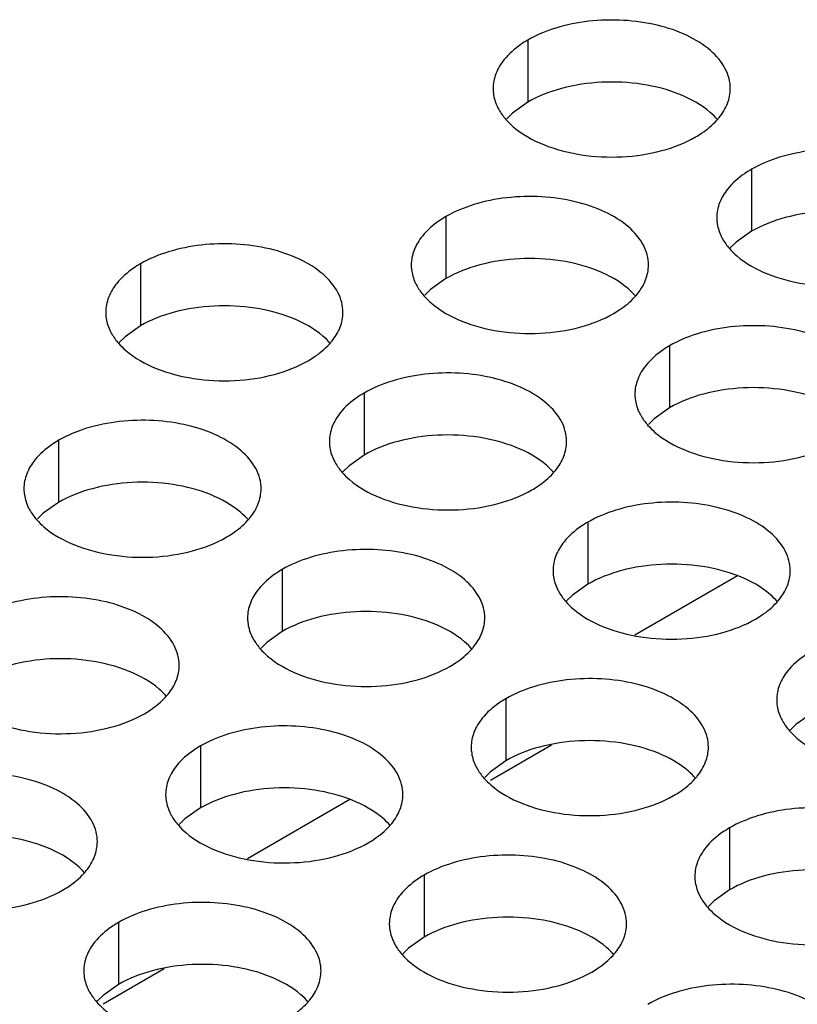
# Model space of a CAD drawing. Header units: inches. Extents: x 0 to 34, y 0 to 22.
# Tile 46 of 164: x 16.183 to 16.347, y 19.379 to 19.587. Entities that reach past the tile are written whole.
import ezdxf

# ---------------------------------------------------------------- set-up
doc = ezdxf.new("R2010")
doc.units = ezdxf.units.IN
doc.header["$LTSCALE"] = 1.87
doc.header["$MEASUREMENT"] = 0
doc.layers.get('0').update_dxf_attribs({"linetype": 'CONTINUOUS'})
doc.layers.add('02___PRT_ALL_AXES', color=7, linetype='CONTINUOUS')

msp = doc.modelspace()

# ---------------------------------------------------------------- linework, layer by layer
at = {"color": 3, "linetype": 'CONTINUOUS'}
for p, q in [((16.33445, 19.46955), (16.31283, 19.45706)), ((16.2528, 19.42241), (16.23118, 19.40992))]:
    msp.add_line(p, q, dxfattribs=at)
at = {"color": 7, "linetype": 'CONTINUOUS'}
for p, q in [((16.29531, 19.43388), (16.28242, 19.42644)), ((16.21366, 19.38674), (16.20077, 19.3793))]:
    msp.add_line(p, q, dxfattribs=at)
at = {"layer": '02___PRT_ALL_AXES', "color": 7, "linetype": 'CONTINUOUS'}
for p, q in [((16.29029, 19.58244), (16.29029, 19.56938)), ((16.29029, 19.56938), (16.28704, 19.56706)), ((16.28704, 19.56706), (16.28583, 19.56587)), ((16.33743, 19.55522), (16.33743, 19.54216)), ((16.27304, 19.54526), (16.27304, 19.5322)), ((16.33743, 19.54216), (16.33418, 19.53984)), ((16.33418, 19.53984), (16.33297, 19.53865)), ((16.20864, 19.5353), (16.20864, 19.52224)), ((16.27304, 19.5322), (16.26978, 19.52988)), ((16.26978, 19.52988), (16.26857, 19.52869)), ((16.20864, 19.52224), (16.20539, 19.51992)), ((16.20539, 19.51992), (16.20418, 19.51873)), ((16.32018, 19.51804), (16.32018, 19.50498)), ((16.25578, 19.50808), (16.25578, 19.49502)), ((16.32018, 19.50498), (16.31692, 19.50266)), ((16.31692, 19.50266), (16.31571, 19.50147)), ((16.19139, 19.49812), (16.19139, 19.48505)), ((16.25578, 19.49502), (16.25253, 19.4927)), ((16.25253, 19.4927), (16.25132, 19.49151)), ((16.19139, 19.48505), (16.18813, 19.48274)), ((16.18813, 19.48274), (16.18692, 19.48155)), ((16.30292, 19.48086), (16.30292, 19.4678)), ((16.23853, 19.4709), (16.23853, 19.45784)), ((16.30292, 19.4678), (16.29967, 19.46548)), ((16.29967, 19.46548), (16.29846, 19.46429)), ((16.23853, 19.45784), (16.23527, 19.45552)), ((16.23527, 19.45552), (16.23406, 19.45433)), ((16.28567, 19.44368), (16.28567, 19.43062)), ((16.35006, 19.44058), (16.34681, 19.43826)), ((16.34681, 19.43826), (16.3456, 19.43707)), ((16.22127, 19.43372), (16.22127, 19.42066)), ((16.28567, 19.43062), (16.28242, 19.4283)), ((16.28242, 19.4283), (16.2812, 19.42711)), ((16.22127, 19.42066), (16.21802, 19.41834)), ((16.21802, 19.41834), (16.21681, 19.41715)), ((16.33281, 19.41646), (16.33281, 19.4034)), ((16.26841, 19.4065), (16.26841, 19.39344)), ((16.33281, 19.4034), (16.32956, 19.40108)), ((16.32956, 19.40108), (16.32834, 19.39989)), ((16.20402, 19.39654), (16.20402, 19.38347)), ((16.26841, 19.39344), (16.26516, 19.39112)), ((16.26516, 19.39112), (16.26395, 19.38993)), ((16.20402, 19.38347), (16.20077, 19.38116)), ((16.20077, 19.38116), (16.19955, 19.37997))]:
    msp.add_line(p, q, dxfattribs=at)
at = {"layer": '02___PRT_ALL_AXES', "color": 3, "linetype": 'CONTINUOUS'}
for centre in [(16.32003, 19.57471), (16.30278, 19.53753), (16.23838, 19.52757), (16.28552, 19.50035), (16.22113, 19.49039), (16.33266, 19.47313), (16.26827, 19.46317), (16.20387, 19.45321), (16.31541, 19.43595), (16.25101, 19.42599), (16.18662, 19.41603), (16.29815, 19.39877), (16.23376, 19.38881)]:
    msp.add_arc(centre, 0.01363, 317.6963, 321.0163, dxfattribs=at)
for points, knots in [([(16.33297, 19.57223), (16.33297, 19.57294), (16.33278, 19.5744), (16.33163, 19.57731), (16.32871, 19.58067), (16.32369, 19.58372), (16.31742, 19.58582), (16.31039, 19.5868), (16.30317, 19.58661), (16.29634, 19.58524), (16.29214, 19.58351), (16.29029, 19.58244)], [0, 0, 0, 0, 0.042883, 0.087524, 0.186914, 0.304219, 0.43794, 0.582356, 0.729558, 0.871282, 1, 1, 1, 1]), ([(16.29029, 19.58244), (16.28979, 19.58215), (16.28797, 19.58101), (16.28631, 19.57956), (16.28531, 19.57834)], [0, 0, 0, 0, 0.268123, 1, 1, 1, 1]), ([(16.28531, 19.57834), (16.28459, 19.57744), (16.28341, 19.57553), (16.28297, 19.5733), (16.28297, 19.57225)], [0, 0, 0, 0, 0.520681, 1, 1, 1, 1]), ([(16.28297, 19.57225), (16.28297, 19.57193), (16.28304, 19.57064), (16.28341, 19.56938), (16.28382, 19.5685)], [0, 0, 0, 0, 0.245663, 1, 1, 1, 1]), ([(16.33063, 19.56614), (16.33135, 19.56703), (16.33253, 19.56895), (16.33297, 19.57117), (16.33297, 19.57223)], [0, 0, 0, 0, 0.520681, 1, 1, 1, 1]), ([(16.28382, 19.5685), (16.28393, 19.56826), (16.28444, 19.56727), (16.2851, 19.56636), (16.28566, 19.56573)], [0, 0, 0, 0, 0.240409, 1, 1, 1, 1]), ([(16.28566, 19.56573), (16.28613, 19.56518), (16.28844, 19.56293), (16.29133, 19.56134), (16.29363, 19.56041)], [0, 0, 0, 0, 0.226307, 1, 1, 1, 1]), ([(16.32565, 19.56203), (16.32608, 19.56228), (16.32769, 19.56328), (16.32918, 19.56451), (16.33011, 19.56554)], [0, 0, 0, 0, 0.265362, 1, 1, 1, 1]), ([(16.29363, 19.56041), (16.29615, 19.55939), (16.30163, 19.55798), (16.31011, 19.55757), (16.31834, 19.55879), (16.32343, 19.56075), (16.32565, 19.56203)], [0, 0, 0, 0, 0.247189, 0.509885, 0.767301, 1, 1, 1, 1]), ([(16.38011, 19.54501), (16.38011, 19.54572), (16.37992, 19.54718), (16.37877, 19.55009), (16.37585, 19.55345), (16.37083, 19.5565), (16.36456, 19.5586), (16.35753, 19.55959), (16.35031, 19.55939), (16.34348, 19.55802), (16.33928, 19.55629), (16.33743, 19.55522)], [0, 0, 0, 0, 0.042883, 0.087524, 0.186914, 0.304219, 0.43794, 0.582356, 0.729558, 0.871282, 1, 1, 1, 1]), ([(16.33743, 19.55522), (16.33693, 19.55493), (16.33511, 19.55379), (16.33345, 19.55235), (16.33245, 19.55112)], [0, 0, 0, 0, 0.268123, 1, 1, 1, 1]), ([(16.33245, 19.55112), (16.33173, 19.55022), (16.33056, 19.54831), (16.33011, 19.54609), (16.33011, 19.54503)], [0, 0, 0, 0, 0.520681, 1, 1, 1, 1]), ([(16.31572, 19.53505), (16.31572, 19.53576), (16.31553, 19.53722), (16.31438, 19.54013), (16.31145, 19.54349), (16.30643, 19.54654), (16.30016, 19.54864), (16.29314, 19.54962), (16.28591, 19.54943), (16.27908, 19.54806), (16.27489, 19.54633), (16.27304, 19.54526)], [0, 0, 0, 0, 0.042883, 0.087524, 0.186914, 0.304219, 0.43794, 0.582356, 0.729558, 0.871282, 1, 1, 1, 1]), ([(16.27304, 19.54526), (16.27254, 19.54497), (16.27071, 19.54382), (16.26905, 19.54238), (16.26806, 19.54116)], [0, 0, 0, 0, 0.268123, 1, 1, 1, 1]), ([(16.33011, 19.54503), (16.33011, 19.54471), (16.33018, 19.54343), (16.33055, 19.54216), (16.33096, 19.54128)], [0, 0, 0, 0, 0.245663, 1, 1, 1, 1]), ([(16.25132, 19.52508), (16.25132, 19.52579), (16.25113, 19.52725), (16.24998, 19.53016), (16.24706, 19.53353), (16.24204, 19.53658), (16.23577, 19.53868), (16.22874, 19.53966), (16.22152, 19.53946), (16.21469, 19.5381), (16.21049, 19.53637), (16.20864, 19.5353)], [0, 0, 0, 0, 0.042883, 0.087524, 0.186914, 0.304219, 0.43794, 0.582356, 0.729558, 0.871282, 1, 1, 1, 1]), ([(16.26806, 19.54116), (16.26734, 19.54026), (16.26616, 19.53835), (16.26572, 19.53612), (16.26572, 19.53506)], [0, 0, 0, 0, 0.520681, 1, 1, 1, 1]), ([(16.33096, 19.54128), (16.33108, 19.54104), (16.33158, 19.54005), (16.33224, 19.53915), (16.3328, 19.53851)], [0, 0, 0, 0, 0.240409, 1, 1, 1, 1]), ([(16.3328, 19.53851), (16.33327, 19.53796), (16.33558, 19.53571), (16.33847, 19.53412), (16.34077, 19.53319)], [0, 0, 0, 0, 0.226307, 1, 1, 1, 1]), ([(16.20864, 19.5353), (16.20814, 19.53501), (16.20632, 19.53386), (16.20466, 19.53242), (16.20366, 19.53119)], [0, 0, 0, 0, 0.268123, 1, 1, 1, 1]), ([(16.26572, 19.53506), (16.26572, 19.53475), (16.26579, 19.53346), (16.26616, 19.5322), (16.26657, 19.53132)], [0, 0, 0, 0, 0.245663, 1, 1, 1, 1]), ([(16.31337, 19.52895), (16.3141, 19.52985), (16.31527, 19.53176), (16.31571, 19.53399), (16.31572, 19.53505)], [0, 0, 0, 0, 0.520681, 1, 1, 1, 1]), ([(16.34077, 19.53319), (16.34329, 19.53217), (16.34877, 19.53076), (16.35725, 19.53035), (16.36548, 19.53157), (16.37057, 19.53353), (16.37279, 19.53481)], [0, 0, 0, 0, 0.247189, 0.509885, 0.767301, 1, 1, 1, 1]), ([(16.26657, 19.53132), (16.26668, 19.53108), (16.26719, 19.53009), (16.26785, 19.52918), (16.2684, 19.52855)], [0, 0, 0, 0, 0.240409, 1, 1, 1, 1]), ([(16.20366, 19.53119), (16.20294, 19.5303), (16.20177, 19.52838), (16.20132, 19.52616), (16.20132, 19.5251)], [0, 0, 0, 0, 0.520681, 1, 1, 1, 1]), ([(16.2684, 19.52855), (16.26888, 19.528), (16.27118, 19.52575), (16.27407, 19.52416), (16.27638, 19.52323)], [0, 0, 0, 0, 0.226307, 1, 1, 1, 1]), ([(16.30839, 19.52485), (16.30883, 19.5251), (16.31044, 19.5261), (16.31192, 19.52732), (16.31286, 19.52836)], [0, 0, 0, 0, 0.265362, 1, 1, 1, 1]), ([(16.20132, 19.5251), (16.20132, 19.52479), (16.20139, 19.5235), (16.20176, 19.52224), (16.20217, 19.52136)], [0, 0, 0, 0, 0.245663, 1, 1, 1, 1]), ([(16.24898, 19.51899), (16.2497, 19.51989), (16.25088, 19.5218), (16.25132, 19.52402), (16.25132, 19.52508)], [0, 0, 0, 0, 0.520681, 1, 1, 1, 1]), ([(16.27638, 19.52323), (16.27889, 19.52221), (16.28438, 19.5208), (16.29285, 19.52039), (16.30108, 19.52161), (16.30618, 19.52357), (16.30839, 19.52485)], [0, 0, 0, 0, 0.247189, 0.509885, 0.767301, 1, 1, 1, 1]), ([(16.20217, 19.52136), (16.20229, 19.52111), (16.20279, 19.52013), (16.20345, 19.51922), (16.20401, 19.51859)], [0, 0, 0, 0, 0.240409, 1, 1, 1, 1]), ([(16.36286, 19.50783), (16.36286, 19.50854), (16.36267, 19.51), (16.36152, 19.51291), (16.35859, 19.51627), (16.35357, 19.51932), (16.3473, 19.52142), (16.34028, 19.52241), (16.33305, 19.52221), (16.32622, 19.52084), (16.32203, 19.51911), (16.32018, 19.51804)], [0, 0, 0, 0, 0.042883, 0.087524, 0.186914, 0.304219, 0.43794, 0.582356, 0.729558, 0.871282, 1, 1, 1, 1]), ([(16.20401, 19.51859), (16.20448, 19.51804), (16.20679, 19.51579), (16.20968, 19.5142), (16.21198, 19.51327)], [0, 0, 0, 0, 0.226307, 1, 1, 1, 1]), ([(16.244, 19.51489), (16.24443, 19.51514), (16.24604, 19.51614), (16.24753, 19.51736), (16.24846, 19.51839)], [0, 0, 0, 0, 0.265362, 1, 1, 1, 1]), ([(16.32018, 19.51804), (16.31968, 19.51775), (16.31785, 19.51661), (16.31619, 19.51516), (16.3152, 19.51394)], [0, 0, 0, 0, 0.268123, 1, 1, 1, 1]), ([(16.21198, 19.51327), (16.2145, 19.51225), (16.21998, 19.51084), (16.22846, 19.51043), (16.23669, 19.51165), (16.24178, 19.51361), (16.244, 19.51489)], [0, 0, 0, 0, 0.247189, 0.509885, 0.767301, 1, 1, 1, 1]), ([(16.3152, 19.51394), (16.31448, 19.51304), (16.3133, 19.51113), (16.31286, 19.5089), (16.31286, 19.50785)], [0, 0, 0, 0, 0.520681, 1, 1, 1, 1]), ([(16.29846, 19.49786), (16.29846, 19.49858), (16.29827, 19.50004), (16.29712, 19.50295), (16.2942, 19.50631), (16.28918, 19.50936), (16.28291, 19.51146), (16.27588, 19.51244), (16.26866, 19.51225), (16.26183, 19.51088), (16.25763, 19.50915), (16.25578, 19.50808)], [0, 0, 0, 0, 0.042883, 0.087524, 0.186914, 0.304219, 0.43794, 0.582356, 0.729558, 0.871282, 1, 1, 1, 1]), ([(16.25578, 19.50808), (16.25528, 19.50779), (16.25346, 19.50664), (16.2518, 19.5052), (16.2508, 19.50397)], [0, 0, 0, 0, 0.268123, 1, 1, 1, 1]), ([(16.31286, 19.50785), (16.31286, 19.50753), (16.31293, 19.50624), (16.3133, 19.50498), (16.31371, 19.5041)], [0, 0, 0, 0, 0.245663, 1, 1, 1, 1]), ([(16.23407, 19.4879), (16.23407, 19.48861), (16.23388, 19.49007), (16.23273, 19.49298), (16.2298, 19.49634), (16.22478, 19.49939), (16.21851, 19.50149), (16.21149, 19.50248), (16.20426, 19.50228), (16.19743, 19.50092), (16.19324, 19.49919), (16.19139, 19.49812)], [0, 0, 0, 0, 0.042883, 0.087524, 0.186914, 0.304219, 0.43794, 0.582356, 0.729558, 0.871282, 1, 1, 1, 1]), ([(16.2508, 19.50397), (16.25008, 19.50308), (16.24891, 19.50116), (16.24846, 19.49894), (16.24846, 19.49788)], [0, 0, 0, 0, 0.520681, 1, 1, 1, 1]), ([(16.31371, 19.5041), (16.31382, 19.50386), (16.31433, 19.50287), (16.31499, 19.50196), (16.31554, 19.50133)], [0, 0, 0, 0, 0.240409, 1, 1, 1, 1]), ([(16.31554, 19.50133), (16.31602, 19.50078), (16.31832, 19.49853), (16.32121, 19.49694), (16.32352, 19.49601)], [0, 0, 0, 0, 0.226307, 1, 1, 1, 1]), ([(16.19139, 19.49812), (16.19089, 19.49783), (16.18906, 19.49668), (16.1874, 19.49524), (16.18641, 19.49401)], [0, 0, 0, 0, 0.268123, 1, 1, 1, 1]), ([(16.24846, 19.49788), (16.24846, 19.49757), (16.24853, 19.49628), (16.2489, 19.49502), (16.24931, 19.49414)], [0, 0, 0, 0, 0.245663, 1, 1, 1, 1]), ([(16.29612, 19.49177), (16.29684, 19.49267), (16.29802, 19.49458), (16.29846, 19.49681), (16.29846, 19.49786)], [0, 0, 0, 0, 0.520681, 1, 1, 1, 1]), ([(16.32352, 19.49601), (16.32604, 19.49499), (16.33152, 19.49358), (16.33999, 19.49317), (16.34822, 19.49439), (16.35332, 19.49635), (16.35553, 19.49763)], [0, 0, 0, 0, 0.247189, 0.509885, 0.767301, 1, 1, 1, 1]), ([(16.18641, 19.49401), (16.18569, 19.49312), (16.18451, 19.4912), (16.18407, 19.48898), (16.18407, 19.48792)], [0, 0, 0, 0, 0.520681, 1, 1, 1, 1]), ([(16.24931, 19.49414), (16.24943, 19.4939), (16.24993, 19.49291), (16.25059, 19.492), (16.25115, 19.49137)], [0, 0, 0, 0, 0.240409, 1, 1, 1, 1]), ([(16.25115, 19.49137), (16.25162, 19.49082), (16.25393, 19.48857), (16.25682, 19.48698), (16.25912, 19.48605)], [0, 0, 0, 0, 0.226307, 1, 1, 1, 1]), ([(16.29114, 19.48767), (16.29157, 19.48792), (16.29319, 19.48892), (16.29467, 19.49014), (16.2956, 19.49117)], [0, 0, 0, 0, 0.265362, 1, 1, 1, 1]), ([(16.18407, 19.48792), (16.18407, 19.48761), (16.18414, 19.48632), (16.18451, 19.48506), (16.18492, 19.48418)], [0, 0, 0, 0, 0.245663, 1, 1, 1, 1]), ([(16.23172, 19.48181), (16.23245, 19.4827), (16.23362, 19.48462), (16.23406, 19.48684), (16.23407, 19.4879)], [0, 0, 0, 0, 0.520681, 1, 1, 1, 1]), ([(16.25912, 19.48605), (16.26164, 19.48503), (16.26712, 19.48362), (16.2756, 19.48321), (16.28383, 19.48443), (16.28892, 19.48639), (16.29114, 19.48767)], [0, 0, 0, 0, 0.247189, 0.509885, 0.767301, 1, 1, 1, 1]), ([(16.18492, 19.48418), (16.18503, 19.48393), (16.18554, 19.48295), (16.1862, 19.48204), (16.18675, 19.4814)], [0, 0, 0, 0, 0.240409, 1, 1, 1, 1]), ([(16.3456, 19.47065), (16.3456, 19.47136), (16.34541, 19.47282), (16.34426, 19.47573), (16.34134, 19.47909), (16.33632, 19.48214), (16.33005, 19.48424), (16.32302, 19.48522), (16.3158, 19.48503), (16.30897, 19.48366), (16.30477, 19.48193), (16.30292, 19.48086)], [0, 0, 0, 0, 0.042883, 0.087524, 0.186914, 0.304219, 0.43794, 0.582356, 0.729558, 0.871282, 1, 1, 1, 1]), ([(16.18675, 19.4814), (16.18723, 19.48086), (16.18953, 19.4786), (16.19242, 19.47702), (16.19473, 19.47609)], [0, 0, 0, 0, 0.226307, 1, 1, 1, 1]), ([(16.22674, 19.4777), (16.22718, 19.47796), (16.22879, 19.47896), (16.23027, 19.48018), (16.23121, 19.48121)], [0, 0, 0, 0, 0.265362, 1, 1, 1, 1]), ([(16.30292, 19.48086), (16.30242, 19.48057), (16.3006, 19.47943), (16.29894, 19.47798), (16.29794, 19.47676)], [0, 0, 0, 0, 0.268123, 1, 1, 1, 1]), ([(16.19473, 19.47609), (16.19725, 19.47507), (16.20273, 19.47366), (16.2112, 19.47325), (16.21943, 19.47447), (16.22453, 19.47643), (16.22674, 19.4777)], [0, 0, 0, 0, 0.247189, 0.509885, 0.767301, 1, 1, 1, 1]), ([(16.29794, 19.47676), (16.29722, 19.47586), (16.29605, 19.47395), (16.2956, 19.47172), (16.2956, 19.47067)], [0, 0, 0, 0, 0.520681, 1, 1, 1, 1]), ([(16.28121, 19.46068), (16.28121, 19.4614), (16.28102, 19.46285), (16.27987, 19.46577), (16.27694, 19.46913), (16.27192, 19.47218), (16.26565, 19.47428), (16.25863, 19.47526), (16.2514, 19.47507), (16.24457, 19.4737), (16.24038, 19.47197), (16.23853, 19.4709)], [0, 0, 0, 0, 0.042883, 0.087524, 0.186914, 0.304219, 0.43794, 0.582356, 0.729558, 0.871282, 1, 1, 1, 1]), ([(16.23853, 19.4709), (16.23803, 19.47061), (16.2362, 19.46946), (16.23454, 19.46802), (16.23355, 19.46679)], [0, 0, 0, 0, 0.268123, 1, 1, 1, 1]), ([(16.2956, 19.47067), (16.2956, 19.47035), (16.29567, 19.46906), (16.29605, 19.4678), (16.29645, 19.46692)], [0, 0, 0, 0, 0.245663, 1, 1, 1, 1]), ([(16.34326, 19.46456), (16.34398, 19.46545), (16.34516, 19.46737), (16.3456, 19.46959), (16.3456, 19.47065)], [0, 0, 0, 0, 0.520681, 1, 1, 1, 1]), ([(16.21681, 19.45072), (16.21681, 19.45143), (16.21662, 19.45289), (16.21547, 19.4558), (16.21255, 19.45916), (16.20753, 19.46221), (16.20126, 19.46431), (16.19423, 19.4653), (16.18701, 19.4651), (16.18018, 19.46373), (16.17598, 19.46201), (16.17413, 19.46094)], [0, 0, 0, 0, 0.042883, 0.087524, 0.186914, 0.304219, 0.43794, 0.582356, 0.729558, 0.871282, 1, 1, 1, 1]), ([(16.23355, 19.46679), (16.23283, 19.4659), (16.23165, 19.46398), (16.23121, 19.46176), (16.23121, 19.4607)], [0, 0, 0, 0, 0.520681, 1, 1, 1, 1]), ([(16.29645, 19.46692), (16.29657, 19.46668), (16.29707, 19.46569), (16.29773, 19.46478), (16.29829, 19.46415)], [0, 0, 0, 0, 0.240409, 1, 1, 1, 1]), ([(16.29829, 19.46415), (16.29876, 19.4636), (16.30107, 19.46135), (16.30396, 19.45976), (16.30626, 19.45883)], [0, 0, 0, 0, 0.226307, 1, 1, 1, 1]), ([(16.33828, 19.46045), (16.33872, 19.4607), (16.34033, 19.4617), (16.34181, 19.46292), (16.34274, 19.46396)], [0, 0, 0, 0, 0.265362, 1, 1, 1, 1]), ([(16.23121, 19.4607), (16.23121, 19.46039), (16.23128, 19.4591), (16.23165, 19.45784), (16.23206, 19.45696)], [0, 0, 0, 0, 0.245663, 1, 1, 1, 1]), ([(16.27886, 19.45459), (16.27959, 19.45549), (16.28076, 19.4574), (16.28121, 19.45963), (16.28121, 19.46068)], [0, 0, 0, 0, 0.520681, 1, 1, 1, 1]), ([(16.30626, 19.45883), (16.30878, 19.45781), (16.31426, 19.4564), (16.32274, 19.45599), (16.33097, 19.45721), (16.33606, 19.45917), (16.33828, 19.46045)], [0, 0, 0, 0, 0.247189, 0.509885, 0.767301, 1, 1, 1, 1]), ([(16.23206, 19.45696), (16.23217, 19.45672), (16.23268, 19.45573), (16.23334, 19.45482), (16.23389, 19.45419)], [0, 0, 0, 0, 0.240409, 1, 1, 1, 1]), ([(16.23389, 19.45419), (16.23437, 19.45364), (16.23667, 19.45139), (16.23956, 19.4498), (16.24187, 19.44887)], [0, 0, 0, 0, 0.226307, 1, 1, 1, 1]), ([(16.27388, 19.45049), (16.27432, 19.45074), (16.27593, 19.45174), (16.27741, 19.45296), (16.27835, 19.45399)], [0, 0, 0, 0, 0.265362, 1, 1, 1, 1]), ([(16.35006, 19.45364), (16.34956, 19.45335), (16.34774, 19.45221), (16.34608, 19.45077), (16.34508, 19.44954)], [0, 0, 0, 0, 0.268123, 1, 1, 1, 1]), ([(16.21447, 19.44463), (16.21519, 19.44552), (16.21637, 19.44744), (16.21681, 19.44966), (16.21681, 19.45072)], [0, 0, 0, 0, 0.520681, 1, 1, 1, 1]), ([(16.24187, 19.44887), (16.24439, 19.44785), (16.24987, 19.44644), (16.25834, 19.44603), (16.26658, 19.44725), (16.27167, 19.44921), (16.27388, 19.45049)], [0, 0, 0, 0, 0.247189, 0.509885, 0.767301, 1, 1, 1, 1]), ([(16.34508, 19.44954), (16.34436, 19.44864), (16.34319, 19.44673), (16.34274, 19.44451), (16.34274, 19.44345)], [0, 0, 0, 0, 0.520681, 1, 1, 1, 1]), ([(16.32835, 19.43347), (16.32835, 19.43418), (16.32816, 19.43564), (16.32701, 19.43855), (16.32408, 19.44191), (16.31906, 19.44496), (16.3128, 19.44706), (16.30577, 19.44804), (16.29854, 19.44785), (16.29171, 19.44648), (16.28752, 19.44475), (16.28567, 19.44368)], [0, 0, 0, 0, 0.042883, 0.087524, 0.186914, 0.304219, 0.43794, 0.582356, 0.729558, 0.871282, 1, 1, 1, 1]), ([(16.20949, 19.44052), (16.20993, 19.44078), (16.21154, 19.44178), (16.21302, 19.443), (16.21395, 19.44403)], [0, 0, 0, 0, 0.265362, 1, 1, 1, 1]), ([(16.28567, 19.44368), (16.28517, 19.44339), (16.28334, 19.44224), (16.28168, 19.4408), (16.28069, 19.43958)], [0, 0, 0, 0, 0.268123, 1, 1, 1, 1]), ([(16.34274, 19.44345), (16.34274, 19.44313), (16.34281, 19.44185), (16.34319, 19.44058), (16.34359, 19.4397)], [0, 0, 0, 0, 0.245663, 1, 1, 1, 1]), ([(16.17747, 19.43891), (16.17999, 19.43789), (16.18547, 19.43648), (16.19395, 19.43607), (16.20218, 19.43729), (16.20727, 19.43924), (16.20949, 19.44052)], [0, 0, 0, 0, 0.247189, 0.509885, 0.767301, 1, 1, 1, 1]), ([(16.26395, 19.4235), (16.26395, 19.42421), (16.26376, 19.42567), (16.26261, 19.42858), (16.25969, 19.43195), (16.25467, 19.435), (16.2484, 19.43709), (16.24137, 19.43808), (16.23415, 19.43788), (16.22732, 19.43652), (16.22313, 19.43479), (16.22127, 19.43372)], [0, 0, 0, 0, 0.042883, 0.087524, 0.186914, 0.304219, 0.43794, 0.582356, 0.729558, 0.871282, 1, 1, 1, 1]), ([(16.28069, 19.43958), (16.27997, 19.43868), (16.27879, 19.43677), (16.27835, 19.43454), (16.27835, 19.43348)], [0, 0, 0, 0, 0.520681, 1, 1, 1, 1]), ([(16.34359, 19.4397), (16.34371, 19.43946), (16.34421, 19.43847), (16.34487, 19.43757), (16.34543, 19.43693)], [0, 0, 0, 0, 0.240409, 1, 1, 1, 1]), ([(16.34543, 19.43693), (16.34591, 19.43638), (16.34821, 19.43413), (16.3511, 19.43254), (16.3534, 19.43161)], [0, 0, 0, 0, 0.226307, 1, 1, 1, 1]), ([(16.22127, 19.43372), (16.22077, 19.43343), (16.21895, 19.43228), (16.21729, 19.43084), (16.21629, 19.42961)], [0, 0, 0, 0, 0.268123, 1, 1, 1, 1]), ([(16.27835, 19.43348), (16.27835, 19.43317), (16.27842, 19.43188), (16.27879, 19.43062), (16.2792, 19.42974)], [0, 0, 0, 0, 0.245663, 1, 1, 1, 1]), ([(16.326, 19.42737), (16.32673, 19.42827), (16.3279, 19.43018), (16.32835, 19.43241), (16.32835, 19.43347)], [0, 0, 0, 0, 0.520681, 1, 1, 1, 1]), ([(16.2792, 19.42974), (16.27931, 19.4295), (16.27982, 19.42851), (16.28048, 19.4276), (16.28103, 19.42697)], [0, 0, 0, 0, 0.240409, 1, 1, 1, 1]), ([(16.19956, 19.41354), (16.19956, 19.41425), (16.19937, 19.41571), (16.19822, 19.41862), (16.19529, 19.42198), (16.19027, 19.42503), (16.18401, 19.42713), (16.17698, 19.42812), (16.16975, 19.42792), (16.16292, 19.42655), (16.15873, 19.42482), (16.15688, 19.42376)], [0, 0, 0, 0, 0.042883, 0.087524, 0.186914, 0.304219, 0.43794, 0.582356, 0.729558, 0.871282, 1, 1, 1, 1]), ([(16.21629, 19.42961), (16.21557, 19.42872), (16.2144, 19.4268), (16.21395, 19.42458), (16.21395, 19.42352)], [0, 0, 0, 0, 0.520681, 1, 1, 1, 1]), ([(16.28103, 19.42697), (16.28151, 19.42642), (16.28382, 19.42417), (16.2867, 19.42258), (16.28901, 19.42165)], [0, 0, 0, 0, 0.226307, 1, 1, 1, 1]), ([(16.32102, 19.42327), (16.32146, 19.42352), (16.32307, 19.42452), (16.32455, 19.42574), (16.32549, 19.42677)], [0, 0, 0, 0, 0.265362, 1, 1, 1, 1]), ([(16.21395, 19.42352), (16.21395, 19.42321), (16.21402, 19.42192), (16.2144, 19.42066), (16.2148, 19.41978)], [0, 0, 0, 0, 0.245663, 1, 1, 1, 1]), ([(16.26161, 19.41741), (16.26233, 19.41831), (16.26351, 19.42022), (16.26395, 19.42244), (16.26395, 19.4235)], [0, 0, 0, 0, 0.520681, 1, 1, 1, 1]), ([(16.28901, 19.42165), (16.29153, 19.42063), (16.29701, 19.41922), (16.30548, 19.41881), (16.31372, 19.42003), (16.31881, 19.42199), (16.32102, 19.42327)], [0, 0, 0, 0, 0.247189, 0.509885, 0.767301, 1, 1, 1, 1]), ([(16.2148, 19.41978), (16.21492, 19.41953), (16.21542, 19.41855), (16.21608, 19.41764), (16.21664, 19.41701)], [0, 0, 0, 0, 0.240409, 1, 1, 1, 1]), ([(16.37549, 19.40625), (16.37549, 19.40696), (16.3753, 19.40842), (16.37415, 19.41133), (16.37122, 19.41469), (16.3662, 19.41774), (16.35994, 19.41984), (16.35291, 19.42083), (16.34568, 19.42063), (16.33885, 19.41926), (16.33466, 19.41753), (16.33281, 19.41646)], [0, 0, 0, 0, 0.042883, 0.087524, 0.186914, 0.304219, 0.43794, 0.582356, 0.729558, 0.871282, 1, 1, 1, 1]), ([(16.21664, 19.41701), (16.21712, 19.41646), (16.21942, 19.41421), (16.22231, 19.41262), (16.22461, 19.41169)], [0, 0, 0, 0, 0.226307, 1, 1, 1, 1]), ([(16.25663, 19.41331), (16.25707, 19.41356), (16.25868, 19.41456), (16.26016, 19.41578), (16.2611, 19.41681)], [0, 0, 0, 0, 0.265362, 1, 1, 1, 1]), ([(16.33281, 19.41646), (16.33231, 19.41617), (16.33048, 19.41503), (16.32882, 19.41358), (16.32783, 19.41236)], [0, 0, 0, 0, 0.268123, 1, 1, 1, 1]), ([(16.19721, 19.40745), (16.19794, 19.40834), (16.19911, 19.41026), (16.19956, 19.41248), (16.19956, 19.41354)], [0, 0, 0, 0, 0.520681, 1, 1, 1, 1]), ([(16.22461, 19.41169), (16.22713, 19.41067), (16.23261, 19.40926), (16.24109, 19.40885), (16.24932, 19.41007), (16.25442, 19.41203), (16.25663, 19.41331)], [0, 0, 0, 0, 0.247189, 0.509885, 0.767301, 1, 1, 1, 1]), ([(16.32783, 19.41236), (16.32711, 19.41146), (16.32593, 19.40955), (16.32549, 19.40732), (16.32549, 19.40627)], [0, 0, 0, 0, 0.520681, 1, 1, 1, 1]), ([(16.31109, 19.39628), (16.31109, 19.397), (16.3109, 19.39846), (16.30975, 19.40137), (16.30683, 19.40473), (16.30181, 19.40778), (16.29554, 19.40988), (16.28851, 19.41086), (16.28129, 19.41067), (16.27446, 19.4093), (16.27027, 19.40757), (16.26841, 19.4065)], [0, 0, 0, 0, 0.042883, 0.087524, 0.186914, 0.304219, 0.43794, 0.582356, 0.729558, 0.871282, 1, 1, 1, 1]), ([(16.19223, 19.40334), (16.19267, 19.40359), (16.19428, 19.4046), (16.19576, 19.40582), (16.1967, 19.40685)], [0, 0, 0, 0, 0.265362, 1, 1, 1, 1]), ([(16.26841, 19.4065), (16.26791, 19.40621), (16.26609, 19.40506), (16.26443, 19.40362), (16.26343, 19.40239)], [0, 0, 0, 0, 0.268123, 1, 1, 1, 1]), ([(16.32549, 19.40627), (16.32549, 19.40595), (16.32556, 19.40466), (16.32593, 19.4034), (16.32634, 19.40252)], [0, 0, 0, 0, 0.245663, 1, 1, 1, 1]), ([(16.16022, 19.40173), (16.16274, 19.40071), (16.16822, 19.3993), (16.17669, 19.39889), (16.18493, 19.40011), (16.19002, 19.40206), (16.19223, 19.40334)], [0, 0, 0, 0, 0.247189, 0.509885, 0.767301, 1, 1, 1, 1]), ([(16.2467, 19.38632), (16.2467, 19.38703), (16.24651, 19.38849), (16.24536, 19.3914), (16.24243, 19.39476), (16.23741, 19.39781), (16.23115, 19.39991), (16.22412, 19.4009), (16.21689, 19.4007), (16.21006, 19.39933), (16.20587, 19.39761), (16.20402, 19.39654)], [0, 0, 0, 0, 0.042883, 0.087524, 0.186914, 0.304219, 0.43794, 0.582356, 0.729558, 0.871282, 1, 1, 1, 1]), ([(16.26343, 19.40239), (16.26271, 19.4015), (16.26154, 19.39958), (16.26109, 19.39736), (16.26109, 19.3963)], [0, 0, 0, 0, 0.520681, 1, 1, 1, 1]), ([(16.32634, 19.40252), (16.32645, 19.40228), (16.32696, 19.40129), (16.32762, 19.40038), (16.32817, 19.39975)], [0, 0, 0, 0, 0.240409, 1, 1, 1, 1]), ([(16.32817, 19.39975), (16.32865, 19.3992), (16.33096, 19.39695), (16.33384, 19.39536), (16.33615, 19.39443)], [0, 0, 0, 0, 0.226307, 1, 1, 1, 1]), ([(16.20402, 19.39654), (16.20352, 19.39625), (16.20169, 19.3951), (16.20003, 19.39366), (16.19904, 19.39243)], [0, 0, 0, 0, 0.268123, 1, 1, 1, 1]), ([(16.26109, 19.3963), (16.26109, 19.39599), (16.26117, 19.3947), (16.26154, 19.39344), (16.26194, 19.39256)], [0, 0, 0, 0, 0.245663, 1, 1, 1, 1]), ([(16.30875, 19.39019), (16.30947, 19.39109), (16.31065, 19.393), (16.31109, 19.39523), (16.31109, 19.39628)], [0, 0, 0, 0, 0.520681, 1, 1, 1, 1]), ([(16.33615, 19.39443), (16.33867, 19.39341), (16.34415, 19.392), (16.35262, 19.39159), (16.36086, 19.39281), (16.36595, 19.39477), (16.36817, 19.39605)], [0, 0, 0, 0, 0.247189, 0.509885, 0.767301, 1, 1, 1, 1]), ([(16.19904, 19.39243), (16.19832, 19.39154), (16.19714, 19.38962), (16.1967, 19.3874), (16.1967, 19.38634)], [0, 0, 0, 0, 0.520681, 1, 1, 1, 1]), ([(16.26194, 19.39256), (16.26206, 19.39232), (16.26256, 19.39133), (16.26322, 19.39042), (16.26378, 19.38979)], [0, 0, 0, 0, 0.240409, 1, 1, 1, 1]), ([(16.26378, 19.38979), (16.26426, 19.38924), (16.26656, 19.38699), (16.26945, 19.3854), (16.27175, 19.38447)], [0, 0, 0, 0, 0.226307, 1, 1, 1, 1]), ([(16.30377, 19.38609), (16.30421, 19.38634), (16.30582, 19.38734), (16.3073, 19.38856), (16.30824, 19.38959)], [0, 0, 0, 0, 0.265362, 1, 1, 1, 1]), ([(16.1967, 19.38634), (16.1967, 19.38602), (16.19677, 19.38474), (16.19714, 19.38348), (16.19755, 19.3826)], [0, 0, 0, 0, 0.245663, 1, 1, 1, 1]), ([(16.24436, 19.38023), (16.24508, 19.38112), (16.24625, 19.38304), (16.2467, 19.38526), (16.2467, 19.38632)], [0, 0, 0, 0, 0.520681, 1, 1, 1, 1]), ([(16.27175, 19.38447), (16.27427, 19.38345), (16.27975, 19.38204), (16.28823, 19.38163), (16.29646, 19.38285), (16.30156, 19.38481), (16.30377, 19.38609)], [0, 0, 0, 0, 0.247189, 0.509885, 0.767301, 1, 1, 1, 1]), ([(16.19755, 19.3826), (16.19766, 19.38235), (16.19817, 19.38137), (16.19883, 19.38046), (16.19938, 19.37982)], [0, 0, 0, 0, 0.240409, 1, 1, 1, 1]), ([(16.35823, 19.36907), (16.35823, 19.36978), (16.35804, 19.37124), (16.35689, 19.37415), (16.35397, 19.37751), (16.34895, 19.38056), (16.34268, 19.38266), (16.33565, 19.38364), (16.32843, 19.38345), (16.3216, 19.38208), (16.31741, 19.38035), (16.31556, 19.37928)], [0, 0, 0, 0, 0.042883, 0.087524, 0.186914, 0.304219, 0.43794, 0.582356, 0.729558, 0.871282, 1, 1, 1, 1]), ([(16.19938, 19.37982), (16.19986, 19.37928), (16.20217, 19.37702), (16.20505, 19.37544), (16.20736, 19.37451)], [0, 0, 0, 0, 0.226307, 1, 1, 1, 1]), ([(16.23938, 19.37612), (16.23981, 19.37638), (16.24142, 19.37738), (16.2429, 19.3786), (16.24384, 19.37963)], [0, 0, 0, 0, 0.265362, 1, 1, 1, 1])]:
    msp.add_open_spline(points, degree=3, knots=knots, dxfattribs=at)
at = {"layer": '02___PRT_ALL_AXES', "color": 7, "linetype": 'CONTINUOUS'}
for points, knots in [([(16.32231, 19.571), (16.31979, 19.57201), (16.31431, 19.57343), (16.30584, 19.57383), (16.2976, 19.57262), (16.29251, 19.57066), (16.29029, 19.56938)], [0, 0, 0, 0, 0.247189, 0.509885, 0.767301, 1, 1, 1, 1]), ([(16.33029, 19.56568), (16.32981, 19.56623), (16.3275, 19.56848), (16.32461, 19.57006), (16.32231, 19.571)], [0, 0, 0, 0, 0.226307, 1, 1, 1, 1]), ([(16.36945, 19.54378), (16.36693, 19.5448), (16.36145, 19.54621), (16.35298, 19.54662), (16.34474, 19.5454), (16.33965, 19.54344), (16.33743, 19.54216)], [0, 0, 0, 0, 0.247189, 0.509885, 0.767301, 1, 1, 1, 1]), ([(16.30506, 19.53382), (16.30254, 19.53483), (16.29705, 19.53624), (16.28858, 19.53665), (16.28035, 19.53543), (16.27525, 19.53348), (16.27304, 19.5322)], [0, 0, 0, 0, 0.247189, 0.509885, 0.767301, 1, 1, 1, 1]), ([(16.31303, 19.5285), (16.31255, 19.52904), (16.31025, 19.5313), (16.30736, 19.53288), (16.30506, 19.53382)], [0, 0, 0, 0, 0.226307, 1, 1, 1, 1]), ([(16.24066, 19.52385), (16.23814, 19.52487), (16.23266, 19.52628), (16.22419, 19.52669), (16.21595, 19.52547), (16.21086, 19.52351), (16.20864, 19.52224)], [0, 0, 0, 0, 0.247189, 0.509885, 0.767301, 1, 1, 1, 1]), ([(16.24864, 19.51853), (16.24816, 19.51908), (16.24585, 19.52134), (16.24296, 19.52292), (16.24066, 19.52385)], [0, 0, 0, 0, 0.226307, 1, 1, 1, 1]), ([(16.3522, 19.5066), (16.34968, 19.50762), (16.34419, 19.50903), (16.33572, 19.50944), (16.32749, 19.50822), (16.32239, 19.50626), (16.32018, 19.50498)], [0, 0, 0, 0, 0.247189, 0.509885, 0.767301, 1, 1, 1, 1]), ([(16.2878, 19.49663), (16.28528, 19.49765), (16.2798, 19.49906), (16.27133, 19.49947), (16.26309, 19.49825), (16.258, 19.4963), (16.25578, 19.49502)], [0, 0, 0, 0, 0.247189, 0.509885, 0.767301, 1, 1, 1, 1]), ([(16.29578, 19.49132), (16.2953, 19.49186), (16.29299, 19.49412), (16.29011, 19.4957), (16.2878, 19.49663)], [0, 0, 0, 0, 0.226307, 1, 1, 1, 1]), ([(16.22341, 19.48667), (16.22089, 19.48769), (16.2154, 19.4891), (16.20693, 19.48951), (16.1987, 19.48829), (16.1936, 19.48633), (16.19139, 19.48505)], [0, 0, 0, 0, 0.247189, 0.509885, 0.767301, 1, 1, 1, 1]), ([(16.23138, 19.48135), (16.2309, 19.4819), (16.2286, 19.48415), (16.22571, 19.48574), (16.22341, 19.48667)], [0, 0, 0, 0, 0.226307, 1, 1, 1, 1]), ([(16.33494, 19.46942), (16.33242, 19.47043), (16.32694, 19.47185), (16.31847, 19.47225), (16.31023, 19.47104), (16.30514, 19.46908), (16.30292, 19.4678)], [0, 0, 0, 0, 0.247189, 0.509885, 0.767301, 1, 1, 1, 1]), ([(16.34292, 19.4641), (16.34244, 19.46465), (16.34013, 19.4669), (16.33725, 19.46848), (16.33494, 19.46942)], [0, 0, 0, 0, 0.226307, 1, 1, 1, 1]), ([(16.27055, 19.45945), (16.26803, 19.46047), (16.26255, 19.46188), (16.25407, 19.46229), (16.24584, 19.46107), (16.24074, 19.45911), (16.23853, 19.45784)], [0, 0, 0, 0, 0.247189, 0.509885, 0.767301, 1, 1, 1, 1]), ([(16.27852, 19.45414), (16.27804, 19.45468), (16.27574, 19.45694), (16.27285, 19.45852), (16.27055, 19.45945)], [0, 0, 0, 0, 0.226307, 1, 1, 1, 1]), ([(16.20615, 19.44949), (16.20363, 19.45051), (16.19815, 19.45192), (16.18968, 19.45233), (16.18144, 19.45111), (16.17635, 19.44915), (16.17413, 19.44787)], [0, 0, 0, 0, 0.247189, 0.509885, 0.767301, 1, 1, 1, 1]), ([(16.21413, 19.44417), (16.21365, 19.44472), (16.21134, 19.44697), (16.20846, 19.44856), (16.20615, 19.44949)], [0, 0, 0, 0, 0.226307, 1, 1, 1, 1]), ([(16.31769, 19.43224), (16.31517, 19.43325), (16.30969, 19.43466), (16.30121, 19.43507), (16.29298, 19.43385), (16.28788, 19.4319), (16.28567, 19.43062)], [0, 0, 0, 0, 0.247189, 0.509885, 0.767301, 1, 1, 1, 1]), ([(16.32566, 19.42692), (16.32518, 19.42746), (16.32288, 19.42972), (16.31999, 19.4313), (16.31769, 19.43224)], [0, 0, 0, 0, 0.226307, 1, 1, 1, 1]), ([(16.25329, 19.42227), (16.25077, 19.42329), (16.24529, 19.4247), (16.23682, 19.42511), (16.22858, 19.42389), (16.22349, 19.42193), (16.22127, 19.42066)], [0, 0, 0, 0, 0.247189, 0.509885, 0.767301, 1, 1, 1, 1]), ([(16.26127, 19.41695), (16.26079, 19.4175), (16.25848, 19.41976), (16.2556, 19.42134), (16.25329, 19.42227)], [0, 0, 0, 0, 0.226307, 1, 1, 1, 1]), ([(16.1889, 19.41231), (16.18638, 19.41333), (16.1809, 19.41474), (16.17242, 19.41515), (16.16419, 19.41393), (16.15909, 19.41197), (16.15688, 19.41069)], [0, 0, 0, 0, 0.247189, 0.509885, 0.767301, 1, 1, 1, 1]), ([(16.19687, 19.40699), (16.19639, 19.40754), (16.19409, 19.40979), (16.1912, 19.41138), (16.1889, 19.41231)], [0, 0, 0, 0, 0.226307, 1, 1, 1, 1]), ([(16.36483, 19.40502), (16.36231, 19.40604), (16.35683, 19.40745), (16.34835, 19.40786), (16.34012, 19.40664), (16.33502, 19.40468), (16.33281, 19.4034)], [0, 0, 0, 0, 0.247189, 0.509885, 0.767301, 1, 1, 1, 1]), ([(16.30043, 19.39505), (16.29791, 19.39607), (16.29243, 19.39748), (16.28396, 19.39789), (16.27572, 19.39667), (16.27063, 19.39472), (16.26841, 19.39344)], [0, 0, 0, 0, 0.247189, 0.509885, 0.767301, 1, 1, 1, 1]), ([(16.30841, 19.38974), (16.30793, 19.39028), (16.30562, 19.39254), (16.30274, 19.39412), (16.30043, 19.39505)], [0, 0, 0, 0, 0.226307, 1, 1, 1, 1]), ([(16.23604, 19.38509), (16.23352, 19.38611), (16.22804, 19.38752), (16.21956, 19.38793), (16.21133, 19.38671), (16.20623, 19.38475), (16.20402, 19.38347)], [0, 0, 0, 0, 0.247189, 0.509885, 0.767301, 1, 1, 1, 1]), ([(16.24401, 19.37977), (16.24353, 19.38032), (16.24123, 19.38257), (16.23834, 19.38416), (16.23604, 19.38509)], [0, 0, 0, 0, 0.226307, 1, 1, 1, 1])]:
    msp.add_open_spline(points, degree=3, knots=knots, dxfattribs=at)

doc.saveas('drawing.dxf')
